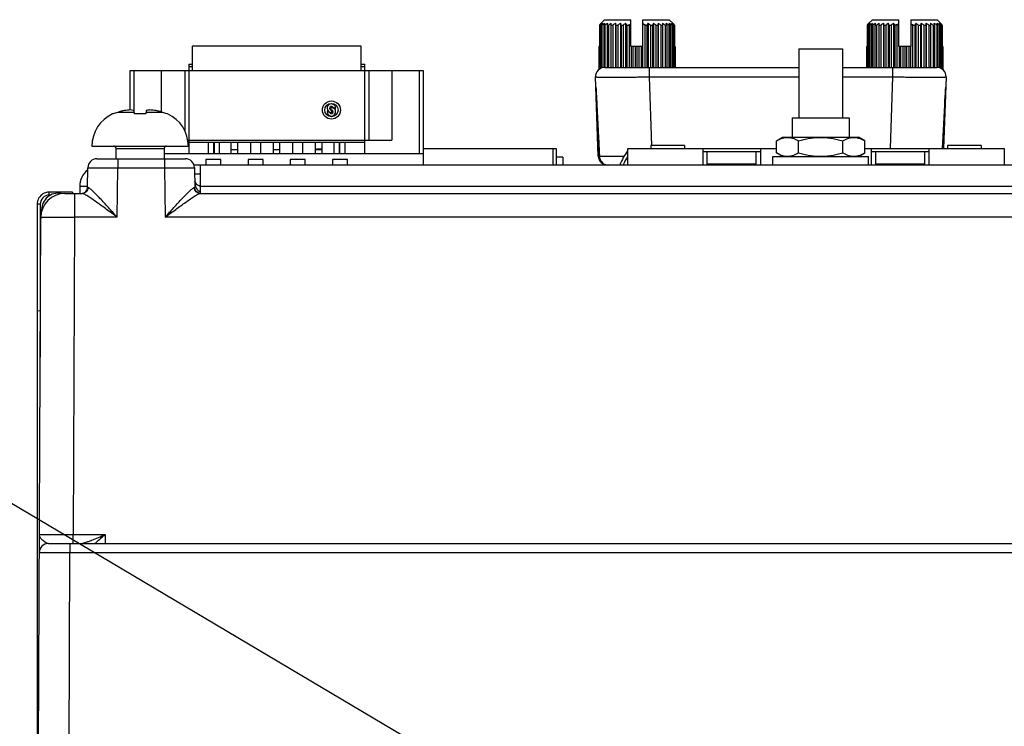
# Model space of a CAD drawing. Header units: inches. Extents: x 0 to 34, y 0 to 22.
# Tile 109 of 111: x 27.8 to 31.1, y 10.9 to 13.2. Entities that reach past the tile are written whole.
import ezdxf

# ---------------------------------------------------------------- set-up
doc = ezdxf.new("R2010")
doc.units = ezdxf.units.IN
doc.header["$LTSCALE"] = 1.87
doc.header["$MEASUREMENT"] = 0
doc.layers.get('0').update_dxf_attribs({"linetype": 'CONTINUOUS'})
doc.layers.add('02___PRT_ALL_AXES', color=7, linetype='CONTINUOUS')
doc.layers.add('DETAIL', color=7, linetype='CONTINUOUS')
doc.styles.get("Standard").update_dxf_attribs({"font": 'txt', "width": 0.8})
doc.dimstyles.get("Standard").update_dxf_attribs({"dimtxt": 0.125, "dimasz": 0.18, "dimexe": 0.125, "dimexo": 0.0625, "dimgap": 0.09, "dimtad": 0, "dimtih": 1, "dimtoh": 1, "dimdec": 3, "dimzin": 4, "dimdsep": 46, "dimtxsty": 'STANDARD', "dimblk": '_FILLED', "dimblk1": '_FILLED', "dimblk2": '_FILLED', "dimcen": 0.09, "dimadec": 0, "dimazin": 0, "dimtol": 1, "dimtp": 0.01, "dimtm": 0.01, "dimtfac": 1, "dimtdec": 3, "dimtofl": 0, "dimtmove": 0, "dimatfit": 3, "dimldrblk": '_FILLED', "dimfxl": 1, "dimtolj": 1, "dimtzin": 4, "dimarcsym": 0})

# ---------------------------------------------------------------- blocks, each defined once
blk = doc.blocks.new('_FILLED')
at = {"color": 0, "linetype": 'BYBLOCK'}
blk.add_solid([(0, 0), (-1, 0.174), (-1, -0.174)], dxfattribs=at)

msp = doc.modelspace()

# ---------------------------------------------------------------- linework, layer by layer
at = {"color": 7, "linetype": 'CONTINUOUS'}
for p, q in [((29.7409, 13.156), (29.7409, 13.0121)), ((29.7409, 13.156), (29.7427, 13.156)), ((29.7427, 13.156), (29.7427, 13.0135)), ((29.7579, 13.1739), (29.7453, 13.1614)), ((29.7464, 13.156), (29.7464, 13.0151)), ((29.7464, 13.156), (29.7493, 13.156)), ((29.7493, 13.156), (29.7493, 13.0164)), ((29.7548, 13.156), (29.7548, 13.0174)), ((29.7548, 13.156), (29.7588, 13.156)), ((29.7579, 13.1739), (29.8438, 13.1739)), ((29.7588, 13.156), (29.7588, 13.0179)), ((29.7658, 13.156), (29.7658, 13.0179)), ((29.7658, 13.156), (29.7708, 13.156)), ((29.7708, 13.156), (29.7708, 13.0179)), ((29.7793, 13.0179), (29.7793, 13.1622)), ((29.7793, 13.156), (29.7851, 13.156)), ((29.7851, 13.156), (29.7851, 13.0179)), ((29.7935, 13.1622), (29.7935, 13.0179)), ((29.7948, 13.156), (29.7948, 13.0179)), ((29.7948, 13.156), (29.8013, 13.156)), ((29.8013, 13.156), (29.8013, 13.0179)), ((29.8094, 13.1622), (29.8094, 13.0179)), ((29.812, 13.156), (29.812, 13.0179)), ((29.812, 13.156), (29.819, 13.156)), ((29.819, 13.156), (29.819, 13.0179)), ((29.8266, 13.1622), (29.8266, 13.0179)), ((29.8304, 13.156), (29.8304, 13.0179)), ((29.8304, 13.156), (29.8379, 13.156)), ((29.8353, 13.157), (29.839, 13.157)), ((29.8353, 13.157), (29.8353, 13.156)), ((29.8379, 13.156), (29.8379, 13.0179)), ((29.8438, 13.0859), (29.8438, 13.1739)), ((29.8828, 13.0859), (29.8828, 13.1739)), ((29.8828, 13.1739), (29.9687, 13.1739)), ((29.8877, 13.157), (29.8913, 13.157)), ((29.8888, 13.156), (29.8888, 13.0179)), ((29.8888, 13.156), (29.8962, 13.156)), ((29.8913, 13.156), (29.8913, 13.157)), ((29.8962, 13.156), (29.8962, 13.0179)), ((29.9, 13.1622), (29.9, 13.0179)), ((29.9076, 13.156), (29.9076, 13.0179)), ((29.9076, 13.156), (29.9147, 13.156)), ((29.9147, 13.156), (29.9147, 13.0179)), ((29.9173, 13.1622), (29.9173, 13.0179)), ((29.9253, 13.156), (29.9253, 13.0179)), ((29.9253, 13.156), (29.9319, 13.156)), ((29.9319, 13.156), (29.9319, 13.0179)), ((29.9332, 13.1622), (29.9332, 13.0179)), ((29.9416, 13.156), (29.9416, 13.0179)), ((29.9416, 13.156), (29.9474, 13.156)), ((29.9474, 13.1622), (29.9474, 13.0179)), ((29.9558, 13.156), (29.9558, 13.0179)), ((29.9558, 13.156), (29.9608, 13.156)), ((29.9608, 13.156), (29.9608, 13.0179)), ((29.9679, 13.156), (29.9679, 13.0179)), ((29.9679, 13.156), (29.9718, 13.156)), ((29.9814, 13.1614), (29.9687, 13.1739)), ((29.9718, 13.156), (29.9718, 13.0179)), ((29.9773, 13.156), (29.9773, 13.0179)), ((29.9773, 13.156), (29.9802, 13.156)), ((29.9802, 13.156), (29.9802, 13.0179)), ((29.9839, 13.156), (29.9839, 13.0179)), ((29.9839, 13.156), (29.9857, 13.156)), ((29.9857, 13.156), (29.9857, 13.0179)), ((30.6159, 13.156), (30.6159, 13.0179)), ((30.6159, 13.156), (30.6177, 13.156)), ((30.6177, 13.156), (30.6177, 13.0179)), ((30.6329, 13.1739), (30.6203, 13.1614)), ((30.6214, 13.156), (30.6214, 13.0179)), ((30.6214, 13.156), (30.6243, 13.156)), ((30.6243, 13.156), (30.6243, 13.0179)), ((30.6298, 13.156), (30.6298, 13.0179)), ((30.6298, 13.156), (30.6338, 13.156)), ((30.6329, 13.1739), (30.7188, 13.1739)), ((30.6338, 13.156), (30.6338, 13.0179)), ((30.6408, 13.156), (30.6408, 13.0179)), ((30.6408, 13.156), (30.6458, 13.156)), ((30.6458, 13.156), (30.6458, 13.0179)), ((30.6543, 13.0179), (30.6543, 13.1622)), ((30.6543, 13.156), (30.6601, 13.156)), ((30.6601, 13.156), (30.6601, 13.0179)), ((30.6685, 13.1622), (30.6685, 13.0179)), ((30.6698, 13.156), (30.6698, 13.0179)), ((30.6698, 13.156), (30.6763, 13.156)), ((30.6763, 13.156), (30.6763, 13.0179)), ((30.6844, 13.1622), (30.6844, 13.0179)), ((30.687, 13.156), (30.687, 13.0179)), ((30.687, 13.156), (30.694, 13.156)), ((30.694, 13.156), (30.694, 13.0179)), ((30.7016, 13.1622), (30.7016, 13.0179)), ((30.7054, 13.156), (30.7054, 13.0179)), ((30.7129, 13.156), (30.7054, 13.156)), ((30.714, 13.157), (30.7103, 13.157)), ((30.7103, 13.157), (30.7103, 13.156)), ((30.7129, 13.156), (30.7129, 13.0179)), ((30.7188, 13.0859), (30.7188, 13.1739)), ((30.7578, 13.1739), (30.7578, 13.0859)), ((30.7578, 13.1739), (30.8437, 13.1739)), ((30.7663, 13.157), (30.7627, 13.157)), ((30.7638, 13.156), (30.7638, 13.0179)), ((30.7638, 13.156), (30.7712, 13.156)), ((30.7663, 13.156), (30.7663, 13.157)), ((30.7712, 13.156), (30.7712, 13.0179)), ((30.775, 13.1622), (30.775, 13.0179)), ((30.7826, 13.156), (30.7826, 13.0179)), ((30.7826, 13.156), (30.7897, 13.156)), ((30.7897, 13.156), (30.7897, 13.0179)), ((30.7923, 13.1622), (30.7923, 13.0179)), ((30.8003, 13.156), (30.8003, 13.0179)), ((30.8003, 13.156), (30.8069, 13.156)), ((30.8069, 13.156), (30.8069, 13.0179)), ((30.8082, 13.1622), (30.8082, 13.0179)), ((30.8166, 13.156), (30.8166, 13.0179)), ((30.8166, 13.156), (30.8224, 13.156)), ((30.8224, 13.1622), (30.8224, 13.0179)), ((30.8308, 13.156), (30.8308, 13.0179)), ((30.8308, 13.156), (30.8358, 13.156)), ((30.8358, 13.156), (30.8358, 13.0179)), ((30.8429, 13.156), (30.8429, 13.0179)), ((30.8429, 13.156), (30.8468, 13.156)), ((30.8564, 13.1614), (30.8437, 13.1739)), ((30.8468, 13.156), (30.8468, 13.0174)), ((30.8523, 13.156), (30.8523, 13.0164)), ((30.8523, 13.156), (30.8552, 13.156)), ((30.8552, 13.156), (30.8552, 13.0151)), ((30.8589, 13.156), (30.8589, 13.0135)), ((30.8589, 13.156), (30.8607, 13.156)), ((30.8607, 13.156), (30.8607, 13.0121)), ((28.4112, 13.0083), (28.4112, 13.087)), ((28.9623, 13.087), (28.4112, 13.087)), ((28.9623, 13.0083), (28.9623, 13.087)), ((29.7385, 13.0859), (29.7385, 13.0101)), ((29.7409, 13.0859), (29.7385, 13.0859)), ((29.7391, 13.0859), (29.7391, 13.0106)), ((29.8828, 13.0859), (29.8438, 13.0859)), ((29.8447, 13.0859), (29.8447, 13.0179)), ((29.8497, 13.0859), (29.8497, 13.0179)), ((29.8573, 13.0859), (29.8573, 13.0179)), ((29.8633, 13.0859), (29.8633, 13.0179)), ((29.8693, 13.0859), (29.8693, 13.0179)), ((29.8769, 13.0859), (29.8769, 13.0179)), ((29.8819, 13.0859), (29.8819, 13.0179)), ((29.9882, 13.0859), (29.9857, 13.0859)), ((29.9876, 13.0859), (29.9876, 13.0179)), ((29.9882, 13.0859), (29.9882, 13.0179)), ((30.3919, 13.0784), (30.3919, 12.8534)), ((30.3919, 13.0784), (30.5349, 13.0784)), ((30.5349, 13.0784), (30.5349, 12.8534)), ((30.6135, 13.0859), (30.6135, 13.0179)), ((30.6159, 13.0859), (30.6135, 13.0859)), ((30.6141, 13.0859), (30.6141, 13.0179)), ((30.7578, 13.0859), (30.7188, 13.0859)), ((30.7197, 13.0859), (30.7197, 13.0179)), ((30.7247, 13.0859), (30.7247, 13.0179)), ((30.7323, 13.0859), (30.7323, 13.0179)), ((30.7383, 13.0859), (30.7383, 13.0179)), ((30.7443, 13.0859), (30.7443, 13.0179)), ((30.7519, 13.0859), (30.7519, 13.0179)), ((30.7569, 13.0859), (30.7569, 13.0179)), ((30.8632, 13.0859), (30.8607, 13.0859)), ((30.8626, 13.0859), (30.8626, 13.0106)), ((30.8632, 13.0859), (30.8632, 13.0101)), ((28.3993, 13.028), (28.3993, 12.7367)), ((28.3993, 13.028), (28.4112, 13.028)), ((28.9623, 13.028), (28.9741, 13.028)), ((28.9741, 12.7367), (28.9741, 13.028)), ((28.2084, 12.8789), (28.2084, 13.0083)), ((28.2084, 13.0083), (29.1651, 13.0083)), ((28.2202, 13.0083), (28.2202, 12.877)), ((28.3108, 12.8722), (28.3108, 13.0083)), ((28.3863, 13.0083), (28.3863, 12.8116)), ((28.4112, 13.0201), (28.3993, 13.0201)), ((28.9741, 13.0201), (28.9623, 13.0201)), ((28.9872, 13.0083), (28.9872, 12.78)), ((29.0627, 13.0083), (29.0627, 12.78)), ((29.1533, 12.7367), (29.1533, 13.0083)), ((29.1651, 13.0083), (29.1651, 12.6989)), ((29.7582, 13.0179), (30.3919, 13.0179)), ((29.9032, 13.0179), (29.9032, 12.9868)), ((30.5349, 13.0179), (30.8434, 13.0179)), ((30.6985, 13.0179), (30.6985, 12.9868)), ((29.7373, 12.7278), (29.7283, 12.9868)), ((29.9032, 12.9868), (29.911, 12.7629)), ((29.9032, 12.9868), (30.3919, 12.9868)), ((30.5349, 12.9868), (30.6985, 12.9868)), ((30.6985, 12.9868), (30.6903, 12.7528)), ((30.8734, 12.9868), (30.8652, 12.7528)), ((29.7294, 12.953), (29.7319, 12.9154)), ((30.8698, 12.9154), (30.8722, 12.953)), ((29.7308, 12.9155), (29.7316, 12.9153)), ((29.7319, 12.9154), (29.7317, 12.9153)), ((30.8698, 12.9154), (30.87, 12.9153)), ((30.8709, 12.9155), (30.87, 12.9153)), ((28.1527, 12.866), (28.1508, 12.866)), ((28.1667, 12.8712), (28.2218, 12.8712)), ((28.2223, 12.866), (28.2212, 12.8768)), ((28.2589, 12.866), (28.2223, 12.866)), ((28.26, 12.8768), (28.2589, 12.866)), ((28.2594, 12.8712), (28.3145, 12.8712)), ((28.3304, 12.866), (28.3285, 12.866)), ((28.865, 12.8787), (28.865, 12.8866)), ((28.8662, 12.8787), (28.8662, 12.8709)), ((30.3704, 12.8534), (30.3704, 12.7899)), ((30.3704, 12.8534), (30.5564, 12.8534)), ((30.5564, 12.8534), (30.5564, 12.7899)), ((28.3964, 12.78), (29.0627, 12.78)), ((28.9741, 12.7721), (28.3993, 12.7721)), ((28.4643, 12.7367), (28.4643, 12.7721)), ((28.4801, 12.7721), (28.4801, 12.7367)), ((28.4832, 12.7367), (28.4832, 12.7721)), ((28.4989, 12.7721), (28.4989, 12.7367)), ((28.5383, 12.7367), (28.5383, 12.7721)), ((28.5596, 12.7367), (28.5596, 12.7721)), ((28.6021, 12.7367), (28.6021, 12.7721)), ((28.6336, 12.7721), (28.6336, 12.7367)), ((28.6761, 12.7367), (28.6761, 12.7721)), ((28.6974, 12.7367), (28.6974, 12.7721)), ((28.7399, 12.7367), (28.7399, 12.7721)), ((28.7714, 12.7721), (28.7714, 12.7367)), ((28.8139, 12.7367), (28.8139, 12.7721)), ((28.8352, 12.7367), (28.8352, 12.7721)), ((28.8745, 12.7367), (28.8745, 12.7721)), ((28.8903, 12.7721), (28.8903, 12.7367)), ((28.8934, 12.7367), (28.8934, 12.7721)), ((28.9092, 12.7721), (28.9092, 12.7367)), ((29.7374, 12.7889), (29.7403, 12.7274)), ((30.3191, 12.7781), (30.3394, 12.7899)), ((30.3191, 12.7386), (30.3191, 12.7781)), ((30.3394, 12.7899), (30.5874, 12.7899)), ((30.3912, 12.7386), (30.3912, 12.7781)), ((30.5356, 12.7386), (30.5356, 12.7781)), ((30.6077, 12.7781), (30.5874, 12.7899)), ((30.6077, 12.7386), (30.6077, 12.7781)), ((28.0831, 12.7607), (28.3981, 12.7607)), ((28.1619, 12.7194), (28.1619, 12.7529)), ((28.1619, 12.7529), (28.3193, 12.7529)), ((28.3193, 12.7529), (28.3193, 12.7194)), ((28.3193, 12.7367), (29.1651, 12.7367)), ((28.5596, 12.7482), (28.5383, 12.7482)), ((28.6974, 12.7482), (28.6761, 12.7482)), ((28.8352, 12.7482), (28.8139, 12.7482)), ((28.8169, 12.7482), (28.8169, 12.7508)), ((29.1651, 12.7528), (29.5994, 12.7528)), ((29.5884, 12.7528), (29.5884, 12.6989)), ((29.5994, 12.7528), (29.5994, 12.6989)), ((29.8334, 12.6989), (29.8334, 12.7528)), ((29.8334, 12.7528), (30.3191, 12.7528)), ((29.9084, 12.7628), (29.9084, 12.7528)), ((30.0184, 12.7628), (29.9084, 12.7628)), ((30.0184, 12.7628), (30.0184, 12.7528)), ((30.0789, 12.7528), (30.0789, 12.6989)), ((30.0789, 12.7428), (30.2679, 12.7428)), ((30.0934, 12.6989), (30.0934, 12.7428)), ((30.2534, 12.6989), (30.2534, 12.7428)), ((30.2679, 12.6989), (30.2679, 12.7528)), ((30.3394, 12.7269), (30.3191, 12.7386)), ((30.5874, 12.7269), (30.6077, 12.7386)), ((30.6077, 12.7528), (31.0634, 12.7528)), ((30.6289, 12.7528), (30.6289, 12.6989)), ((30.6289, 12.7428), (30.8179, 12.7428)), ((30.6434, 12.6989), (30.6434, 12.7428)), ((30.8034, 12.6989), (30.8034, 12.7428)), ((30.8179, 12.6989), (30.8179, 12.7528)), ((30.8784, 12.7628), (30.8784, 12.7528)), ((30.9884, 12.7628), (30.8784, 12.7628)), ((30.9884, 12.7628), (30.9884, 12.7528)), ((31.0634, 12.7528), (31.0634, 12.6989)), ((28.0997, 12.7194), (28.3883, 12.7194)), ((28.1681, 12.7194), (28.1681, 12.6899)), ((28.3199, 12.7194), (28.3199, 12.6899)), ((28.4555, 12.717), (28.4555, 12.6989)), ((28.5046, 12.717), (28.4555, 12.717)), ((28.5046, 12.6989), (28.5046, 12.717)), ((28.5933, 12.717), (28.5933, 12.6989)), ((28.6424, 12.717), (28.5933, 12.717)), ((28.6424, 12.6989), (28.6424, 12.717)), ((28.7311, 12.717), (28.7311, 12.6989)), ((28.7802, 12.717), (28.7311, 12.717)), ((28.7802, 12.6989), (28.7802, 12.717)), ((28.8689, 12.717), (28.8689, 12.6989)), ((28.918, 12.717), (28.8689, 12.717)), ((28.918, 12.6989), (28.918, 12.717)), ((29.6214, 12.725), (29.5994, 12.725)), ((29.6214, 12.725), (29.6214, 12.6989)), ((29.741, 12.7276), (29.7403, 12.7274)), ((30.3074, 12.6989), (30.3074, 12.7269)), ((30.3074, 12.7269), (30.6194, 12.7269)), ((30.6194, 12.6989), (30.6194, 12.7269)), ((28.0686, 12.6254), (28.0697, 12.6899)), ((28.1653, 12.5287), (28.1681, 12.6899)), ((28.1681, 12.6899), (28.3199, 12.6899)), ((28.3199, 12.6899), (28.3227, 12.5287)), ((28.4183, 12.6899), (28.4194, 12.6242)), ((29.7673, 12.6989), (29.7673, 12.6992)), ((30.0934, 12.7028), (30.2534, 12.7028)), ((30.6434, 12.7028), (30.8034, 12.7028)), ((28.4213, 12.6415), (28.4212, 12.6415)), ((27.9436, 12.6007), (27.9436, 12.6105)), ((28.0201, 12.6105), (27.9436, 12.6105)), ((28.0201, 12.6105), (28.0201, 12.6061)), ((28.0702, 12.6254), (28.0686, 12.6254)), ((28.4178, 12.6254), (28.4189, 12.6254)), ((28.4382, 12.631), (28.4367, 12.631)), ((27.9491, 12.6007), (27.9436, 12.6007)), ((27.9947, 12.6061), (28.0508, 12.6061)), ((28.0261, 12.6061), (28.0261, 12.5287)), ((28.4371, 12.6061), (31.2821, 12.6061)), ((27.9042, 12.5711), (27.9042, 12.224)), ((27.9141, 12.5711), (27.9043, 12.5711)), ((27.9141, 12.5711), (27.9141, 12.2231)), ((27.9189, 12.5529), (27.9189, 12.5484)), ((27.9203, 12.5529), (27.9189, 12.5529)), ((27.9039, 9.7734), (27.9159, 12.5277)), ((28.0262, 12.5287), (28.0216, 11.4919)), ((28.1653, 12.5287), (28.0262, 12.5287)), ((31.2506, 12.5287), (28.3227, 12.5287)), ((27.9042, 12.224), (27.9141, 12.2231)), ((27.9043, 12.224), (27.9043, 9.8763)), ((27.9139, 12.2231), (27.9139, 12.0716)), ((28.0216, 11.4624), (28.0216, 11.4919)), ((28.0216, 11.4919), (28.1264, 11.4919)), ((28.1264, 11.4919), (28.1269, 11.4624)), ((27.9411, 11.4624), (31.3357, 11.4624)), ((28.0111, 11.4624), (28.0111, 11.4329)), ((28.0039, 9.7734), (28.0111, 11.4329)), ((28.0111, 11.4329), (31.2657, 11.4329))]:
    msp.add_line(p, q, dxfattribs=at)
for points in [[(29.7294, 12.953), (29.7298, 12.9453), (29.7306, 12.9341), (29.7313, 12.9229), (29.7317, 12.9153)], [(30.87, 12.9153), (30.8703, 12.9226), (30.871, 12.9338), (30.8718, 12.945), (30.8722, 12.9531)], [(29.7317, 12.9153), (29.7344, 12.853), (29.7374, 12.7889)], [(30.8625, 12.7528), (30.8643, 12.7887), (30.8672, 12.8528), (30.87, 12.9153)], [(28.4219, 12.6404), (28.4215, 12.6409), (28.4212, 12.6415)], [(28.4367, 12.631), (28.4349, 12.6311), (28.4331, 12.6313), (28.4315, 12.6318), (28.43, 12.6323), (28.4286, 12.633), (28.4274, 12.6338), (28.4263, 12.6347), (28.4252, 12.6358), (28.4242, 12.6369), (28.4232, 12.6382), (28.4222, 12.6397), (28.4219, 12.6404)], [(28.4368, 12.6062), (28.4335, 12.6068), (28.4304, 12.6079), (28.4276, 12.6095), (28.4252, 12.6114), (28.4233, 12.6135), (28.4219, 12.6157), (28.4208, 12.6178), (28.4201, 12.6199), (28.4197, 12.6217), (28.4195, 12.6233), (28.4194, 12.6242)]]:
    msp.add_lwpolyline(points, dxfattribs=at)
for radius in [0.0295, 0.0217]:
    msp.add_circle((28.8654, 12.8787), radius, dxfattribs=at)
for centre, radius, start, end in [((30.0271, 12.9289), 0.3653, 140.4782, 141.5574), ((30.0163, 12.8271), 0.4279, 128.4472, 129.7517), ((30.0531, 12.968), 0.3597, 147.3355, 148.4905), ((30.0275, 12.7991), 0.4525, 126.6417, 127.926), ((30.1366, 12.9967), 0.4137, 156.4262, 157.3514), ((30.0445, 12.7751), 0.4762, 125.6204, 126.8708), ((30.4328, 13.0151), 0.6817, 167.5448, 168.0731), ((30.0576, 12.7688), 0.4819, 125.285, 126.5306), ((30.0708, 12.7751), 0.4762, 125.6204, 126.8708), ((29.1278, 13.0151), 0.6817, 11.9269, 12.4552), ((30.0794, 12.7991), 0.4525, 126.6417, 127.926), ((29.4302, 12.9967), 0.4137, 22.6486, 23.5738), ((30.0926, 12.8271), 0.4279, 128.4472, 129.7517), ((29.5237, 12.968), 0.3597, 31.5095, 32.6645), ((30.1374, 12.8287), 0.4436, 132.2698, 132.4621), ((30.1043, 12.8653), 0.3943, 131.3447, 132.2918), ((29.6138, 12.8558), 0.4072, 47.7232, 48.6404), ((29.5893, 12.8287), 0.4436, 47.5379, 47.7302), ((30.1905, 12.9758), 0.3451, 147.3109, 148.515), ((29.6246, 12.8155), 0.4428, 50.2703, 51.5308), ((30.2799, 13.0038), 0.3957, 156.4051, 157.3725), ((29.6378, 12.7868), 0.468, 52.0953, 53.3371), ((30.5682, 13.0218), 0.6503, 167.5321, 168.0859), ((29.6558, 12.7751), 0.4762, 53.1292, 54.3796), ((29.669, 12.7688), 0.4819, 53.4694, 54.715), ((29.6821, 12.7751), 0.4762, 53.1292, 54.3796), ((29.3245, 13.0218), 0.6503, 11.9141, 12.4679), ((29.6898, 12.7868), 0.468, 52.0953, 53.3371), ((29.6066, 13.0038), 0.3957, 22.6275, 23.5949), ((29.7009, 12.8155), 0.4428, 50.2703, 51.5308), ((29.6859, 12.9758), 0.3451, 31.485, 32.6891), ((29.709, 12.9365), 0.3532, 38.4242, 39.5403), ((30.9021, 12.9289), 0.3653, 140.4782, 141.5574), ((30.8913, 12.8271), 0.4279, 128.4472, 129.7517), ((30.9281, 12.968), 0.3597, 147.3355, 148.4905), ((30.9025, 12.7991), 0.4525, 126.6417, 127.926), ((31.0116, 12.9967), 0.4137, 156.4262, 157.3514), ((30.9195, 12.7751), 0.4762, 125.6204, 126.8708), ((31.3078, 13.0151), 0.6817, 167.5448, 168.0731), ((30.9326, 12.7688), 0.4819, 125.285, 126.5306), ((30.9458, 12.7751), 0.4762, 125.6204, 126.8708), ((30.0028, 13.0151), 0.6817, 11.9269, 12.4552), ((30.9544, 12.7991), 0.4525, 126.6417, 127.926), ((30.3052, 12.9967), 0.4137, 22.6486, 23.5738), ((30.9676, 12.8271), 0.4279, 128.4472, 129.7517), ((30.3987, 12.968), 0.3597, 31.5095, 32.6645), ((31.0124, 12.8287), 0.4436, 132.2698, 132.4621), ((30.9793, 12.8653), 0.3943, 131.3447, 132.2918), ((30.4888, 12.8558), 0.4072, 47.7232, 48.6404), ((30.4643, 12.8287), 0.4436, 47.5379, 47.7302), ((31.0655, 12.9758), 0.3451, 147.3109, 148.515), ((30.4996, 12.8155), 0.4428, 50.2703, 51.5308), ((31.1549, 13.0038), 0.3957, 156.4051, 157.3725), ((30.5128, 12.7868), 0.468, 52.0953, 53.3371), ((31.4432, 13.0218), 0.6503, 167.5321, 168.0859), ((30.5308, 12.7751), 0.4762, 53.1292, 54.3796), ((30.544, 12.7688), 0.4819, 53.4694, 54.715), ((30.1995, 13.0218), 0.6503, 11.9141, 12.4679), ((30.5571, 12.7751), 0.4762, 53.1292, 54.3796), ((30.5648, 12.7868), 0.468, 52.0953, 53.3371), ((30.4816, 13.0038), 0.3957, 22.6275, 23.5949), ((30.5759, 12.8155), 0.4428, 50.2703, 51.5308), ((30.5609, 12.9758), 0.3451, 31.485, 32.6891), ((30.584, 12.9365), 0.3532, 38.4242, 39.5403), ((29.7582, 12.9879), 0.03, 90, 182), ((30.8434, 12.9879), 0.03, 358, 90), ((28.8654, 12.8846), 0.0138, 343.2845, 273.2758), ((29.733, 12.928), 0.0128, 263.7615, 264.6012), ((53.5002, 13.9715), 23.7918, 182.54413, 182.99682), ((7.0269, 13.975), 23.8664, 357.06466, 357.45541), ((30.8686, 12.928), 0.0128, 275.3989, 276.2382), ((28.1988, 12.7607), 0.1157, 114.4946, 180), ((28.2011, 12.7563), 0.1199, 106.7057, 113.8165), ((28.2406, 12.6249), 0.2571, 101.5959, 106.7092), ((28.2406, 12.625), 0.257, 103.8998, 104.7915), ((28.2406, 12.6249), 0.2571, 101.595, 103.09), ((28.2191, 12.6888), 0.1904, 92.9669, 99.1137), ((28.2622, 12.689), 0.1901, 80.882, 87.0374), ((28.2406, 12.6249), 0.2571, 73.2908, 78.4041), ((28.2406, 12.6249), 0.2571, 76.9097, 78.405), ((28.2406, 12.625), 0.257, 75.2081, 76.1068), ((28.2801, 12.7563), 0.1199, 66.1835, 73.2943), ((28.2824, 12.7607), 0.1157, 0, 65.5054), ((28.8654, 12.8728), 0.0138, 163.2845, 91.6372), ((28.8654, 12.8846), 0.0154, 210.7379, 249.7948), ((28.8654, 12.8846), 0.00597, 25.4437, 266.2196), ((28.8654, 12.8728), 0.00591, 206.1039, 82.3377), ((28.8654, 12.8728), 0.0154, 30.7379, 69.4407), ((28.154, 12.7529), 0.00787, 0, 90), ((28.3272, 12.7529), 0.00787, 90, 180), ((30.0034, 12.6228), 0.21, 144.1608, 158.7032), ((28.0997, 12.6894), 0.03, 90, 179), ((28.3883, 12.6894), 0.03, 1, 90), ((29.7673, 12.7289), 0.03, 182, 270), ((29.7702, 12.7289), 0.0299, 182.7562, 185.6159), ((29.7703, 12.7289), 0.03, 185.6304, 269.9994), ((30.0034, 12.6228), 0.2, 148.5165, 157.5725), ((29.7704, 12.728), 0.0292, 234.2937, 250.2735), ((29.7703, 12.7276), 0.0288, 250.2959, 252.8902), ((29.7703, 12.7278), 0.0289, 252.8942, 269.9686), ((28.4387, 12.6507), 0.0197, 181, 207.8854), ((27.9436, 12.5711), 0.0394, 108.0188, 161.9826), ((27.9437, 12.5709), 0.0396, 90.0738, 107.9519), ((28.0489, 12.6258), 0.0197, 275.6585, 359.0014), ((27.9439, 12.5711), 0.0396, 162.0386, 177.7053), ((27.9436, 12.5711), 0.0295, 89.9983, 180.0017), ((27.9947, 12.5274), 0.0787, 90, 179.75), ((27.9729, 12.5529), 0.054, 79.8133, 180), ((27.943, 12.5712), 0.0387, 177.7432, 179.9899), ((27.9411, 11.4324), 0.03, 90, 179.7502)]:
    msp.add_arc(centre, radius, start, end, dxfattribs=at)
for points, knots in [([(29.7283, 12.9868), (29.7283, 12.9868), (29.7283, 12.9868), (29.7283, 12.9868), (29.7284, 12.9868), (29.7285, 12.9868), (29.7286, 12.9868), (29.7287, 12.9867), (29.7289, 12.9867), (29.7292, 12.9867), (29.7296, 12.9867), (29.7302, 12.9867), (29.7309, 12.9867), (29.7317, 12.9866), (29.7325, 12.9866), (29.7335, 12.9866), (29.7346, 12.9866), (29.7363, 12.9866), (29.7386, 12.9865), (29.7417, 12.9865), (29.7452, 12.9865), (29.749, 12.9864), (29.7533, 12.9864), (29.7579, 12.9864), (29.7628, 12.9864), (29.77, 12.9864), (29.7799, 12.9864), (29.7926, 12.9864), (29.8063, 12.9864), (29.821, 12.9864), (29.8364, 12.9865), (29.8525, 12.9866), (29.8691, 12.9866), (29.8861, 12.9867), (29.8974, 12.9868), (29.9032, 12.9868)], [0, 0, 0, 0, 0.000107, 0.000346, 0.000731, 0.001265, 0.001947, 0.002779, 0.003761, 0.004892, 0.007603, 0.01091, 0.014812, 0.019307, 0.024392, 0.030065, 0.03632, 0.043156, 0.058552, 0.076215, 0.096102, 0.118167, 0.142355, 0.16861, 0.196868, 0.227061, 0.292957, 0.365662, 0.444478, 0.528643, 0.617348, 0.709736, 0.804921, 0.901986, 1, 1, 1, 1]), ([(30.6985, 12.9868), (30.7042, 12.9868), (30.7156, 12.9867), (30.7325, 12.9866), (30.7491, 12.9866), (30.7652, 12.9865), (30.7807, 12.9864), (30.7953, 12.9864), (30.8091, 12.9864), (30.8217, 12.9864), (30.8316, 12.9864), (30.8388, 12.9864), (30.8438, 12.9864), (30.8484, 12.9864), (30.8526, 12.9864), (30.8564, 12.9865), (30.8599, 12.9865), (30.863, 12.9865), (30.8653, 12.9866), (30.867, 12.9866), (30.8681, 12.9866), (30.8691, 12.9866), (30.87, 12.9866), (30.8708, 12.9867), (30.8714, 12.9867), (30.872, 12.9867), (30.8724, 12.9867), (30.8727, 12.9867), (30.8729, 12.9867), (30.873, 12.9868), (30.8732, 12.9868), (30.8732, 12.9868), (30.8733, 12.9868), (30.8733, 12.9868), (30.8734, 12.9868), (30.8734, 12.9868)], [0, 0, 0, 0, 0.098013, 0.195078, 0.290263, 0.382652, 0.471356, 0.555521, 0.634337, 0.707043, 0.772938, 0.803131, 0.831389, 0.857644, 0.881833, 0.903898, 0.923785, 0.941448, 0.956843, 0.963679, 0.969935, 0.975607, 0.980693, 0.985187, 0.98909, 0.992397, 0.995108, 0.996239, 0.997221, 0.998053, 0.998735, 0.999269, 0.999654, 0.999893, 1, 1, 1, 1]), ([(28.2212, 12.8768), (28.2202, 12.877), (28.2162, 12.878), (28.2122, 12.8786), (28.2092, 12.8789)], [0, 0, 0, 0, 0.253969, 1, 1, 1, 1]), ([(28.272, 12.8789), (28.271, 12.8788), (28.267, 12.8784), (28.263, 12.8776), (28.26, 12.8768)], [0, 0, 0, 0, 0.246609, 1, 1, 1, 1]), ([(30.3191, 12.7781), (30.3205, 12.779), (30.3234, 12.7806), (30.3293, 12.7835), (30.3353, 12.7859), (30.3414, 12.7876), (30.3452, 12.7884), (30.3483, 12.7889), (30.3513, 12.7892), (30.3551, 12.7894), (30.359, 12.7892), (30.362, 12.7889), (30.3651, 12.7884), (30.3689, 12.7876), (30.375, 12.7859), (30.381, 12.7835), (30.3869, 12.7806), (30.3898, 12.779), (30.3912, 12.7781)], [0, 0, 0, 0, 0.065942, 0.130793, 0.257161, 0.318859, 0.379737, 0.409942, 0.440032, 0.5, 0.559968, 0.590058, 0.620263, 0.681141, 0.742839, 0.869207, 0.934058, 1, 1, 1, 1]), ([(30.3912, 12.7781), (30.3971, 12.7798), (30.406, 12.7821), (30.4179, 12.7847), (30.4269, 12.7863), (30.436, 12.7876), (30.4451, 12.7886), (30.4542, 12.7892), (30.4634, 12.7894), (30.4726, 12.7892), (30.4817, 12.7886), (30.4908, 12.7876), (30.4999, 12.7863), (30.5089, 12.7847), (30.5208, 12.7821), (30.5297, 12.7798), (30.5356, 12.7781)], [0, 0, 0, 0, 0.124988, 0.187488, 0.249989, 0.312491, 0.374994, 0.437497, 0.5, 0.562503, 0.625006, 0.687509, 0.750011, 0.812512, 0.875012, 1, 1, 1, 1]), ([(30.5356, 12.7781), (30.537, 12.779), (30.5399, 12.7806), (30.5458, 12.7835), (30.5518, 12.7859), (30.5579, 12.7876), (30.5617, 12.7884), (30.5648, 12.7889), (30.5678, 12.7892), (30.5717, 12.7894), (30.5755, 12.7892), (30.5785, 12.7889), (30.5816, 12.7884), (30.5854, 12.7876), (30.5915, 12.7859), (30.5975, 12.7835), (30.6034, 12.7806), (30.6063, 12.779), (30.6077, 12.7781)], [0, 0, 0, 0, 0.065942, 0.130793, 0.257161, 0.318859, 0.379737, 0.409942, 0.440032, 0.5, 0.559968, 0.590058, 0.620263, 0.681141, 0.742839, 0.869207, 0.934058, 1, 1, 1, 1]), ([(30.3191, 12.7386), (30.3205, 12.7378), (30.3234, 12.7362), (30.3293, 12.7333), (30.3353, 12.7309), (30.3414, 12.7291), (30.3452, 12.7283), (30.3483, 12.7279), (30.3513, 12.7275), (30.3551, 12.7274), (30.359, 12.7275), (30.362, 12.7279), (30.3651, 12.7283), (30.3689, 12.7291), (30.375, 12.7309), (30.381, 12.7333), (30.3869, 12.7362), (30.3898, 12.7378), (30.3912, 12.7386)], [0, 0, 0, 0, 0.065942, 0.130793, 0.257161, 0.318859, 0.379737, 0.409942, 0.440032, 0.5, 0.559968, 0.590058, 0.620263, 0.681141, 0.742839, 0.869207, 0.934058, 1, 1, 1, 1]), ([(30.3912, 12.7386), (30.3971, 12.7369), (30.406, 12.7346), (30.4179, 12.732), (30.4269, 12.7304), (30.436, 12.7291), (30.4451, 12.7281), (30.4542, 12.7276), (30.4634, 12.7274), (30.4726, 12.7276), (30.4817, 12.7281), (30.4908, 12.7291), (30.4999, 12.7304), (30.5089, 12.732), (30.5208, 12.7346), (30.5297, 12.7369), (30.5356, 12.7386)], [0, 0, 0, 0, 0.124988, 0.187488, 0.249989, 0.312491, 0.374994, 0.437497, 0.5, 0.562503, 0.625006, 0.687509, 0.750011, 0.812512, 0.875012, 1, 1, 1, 1]), ([(30.5356, 12.7386), (30.537, 12.7378), (30.5399, 12.7362), (30.5458, 12.7333), (30.5518, 12.7309), (30.5579, 12.7291), (30.5617, 12.7283), (30.5648, 12.7279), (30.5678, 12.7275), (30.5717, 12.7274), (30.5755, 12.7275), (30.5785, 12.7279), (30.5816, 12.7283), (30.5854, 12.7291), (30.5915, 12.7309), (30.5975, 12.7333), (30.6034, 12.7362), (30.6063, 12.7378), (30.6077, 12.7386)], [0, 0, 0, 0, 0.065942, 0.130793, 0.257161, 0.318859, 0.379737, 0.409942, 0.440032, 0.5, 0.559968, 0.590058, 0.620263, 0.681141, 0.742839, 0.869207, 0.934058, 1, 1, 1, 1]), ([(29.7373, 12.7278), (29.7373, 12.7278), (29.7374, 12.7278), (29.7374, 12.7277), (29.7375, 12.7277), (29.7376, 12.7277), (29.7378, 12.7276), (29.7381, 12.7276), (29.7385, 12.7276), (29.7392, 12.7275), (29.7397, 12.7275), (29.7401, 12.7275)], [0, 0, 0, 0, 0.025204, 0.04701, 0.075905, 0.112121, 0.155758, 0.265435, 0.40504, 0.574372, 1, 1, 1, 1]), ([(29.741, 12.7276), (29.741, 12.7265), (29.7412, 12.7242), (29.7419, 12.7208), (29.743, 12.7176), (29.7445, 12.7145), (29.7462, 12.7115), (29.749, 12.708), (29.7516, 12.7056), (29.7534, 12.7043)], [0, 0, 0, 0, 0.125509, 0.251228, 0.376785, 0.502065, 0.627082, 0.751822, 1, 1, 1, 1]), ([(29.741, 12.7276), (29.7425, 12.7276), (29.7461, 12.7275), (29.7524, 12.7275), (29.7604, 12.7274), (29.77, 12.7274), (29.7811, 12.7274), (29.7985, 12.7274), (29.8123, 12.7274), (29.8218, 12.7274)], [0, 0, 0, 0, 0.056322, 0.134441, 0.233539, 0.352571, 0.490279, 0.645208, 1, 1, 1, 1]), ([(28.0697, 12.6899), (28.0697, 12.6899), (28.0698, 12.6899), (28.0698, 12.6899), (28.07, 12.6899), (28.0703, 12.69), (28.0708, 12.69), (28.0717, 12.69), (28.0727, 12.69), (28.074, 12.69), (28.0755, 12.69), (28.078, 12.6901), (28.0816, 12.6901), (28.0865, 12.6901), (28.0923, 12.6901), (28.0987, 12.6901), (28.1059, 12.6901), (28.1165, 12.6901), (28.1309, 12.6901), (28.1492, 12.69), (28.1617, 12.6899), (28.1681, 12.6899)], [0, 0, 0, 0, 0.00033, 0.001244, 0.002755, 0.004865, 0.01088, 0.019275, 0.030032, 0.043125, 0.058522, 0.076187, 0.118144, 0.168593, 0.227049, 0.292947, 0.365656, 0.444473, 0.617346, 0.804923, 1, 1, 1, 1]), ([(28.3199, 12.6899), (28.3263, 12.6899), (28.3388, 12.69), (28.357, 12.6901), (28.3715, 12.6901), (28.3821, 12.6901), (28.3892, 12.6901), (28.3957, 12.6901), (28.4014, 12.6901), (28.4064, 12.6901), (28.41, 12.6901), (28.4124, 12.69), (28.414, 12.69), (28.4153, 12.69), (28.4163, 12.69), (28.4171, 12.69), (28.4177, 12.69), (28.418, 12.6899), (28.4181, 12.6899), (28.4182, 12.6899), (28.4183, 12.6899), (28.4183, 12.6899)], [0, 0, 0, 0, 0.195077, 0.382654, 0.555527, 0.634344, 0.707053, 0.772951, 0.831407, 0.881856, 0.923813, 0.941478, 0.956875, 0.969968, 0.980725, 0.98912, 0.995135, 0.997245, 0.998756, 0.99967, 1, 1, 1, 1]), ([(28.4212, 12.6415), (28.4209, 12.6422), (28.4203, 12.6432), (28.4196, 12.6444), (28.4193, 12.6449), (28.4191, 12.6451)], [0, 0, 0, 0, 0.580811, 0.81848, 1, 1, 1, 1]), ([(28.4219, 12.631), (28.4216, 12.6321), (28.4211, 12.6339), (28.4205, 12.6362), (28.4202, 12.6375), (28.4199, 12.6386), (28.4198, 12.6393), (28.4196, 12.6398), (28.4195, 12.6401), (28.4194, 12.6403), (28.4193, 12.6402), (28.4193, 12.64), (28.4192, 12.6397), (28.4192, 12.6393), (28.4192, 12.6387), (28.4192, 12.6382), (28.4192, 12.6379)], [0, 0, 0, 0, 0.301177, 0.448791, 0.591849, 0.659907, 0.723083, 0.775702, 0.793949, 0.803768, 0.811229, 0.826718, 0.84874, 0.875043, 0.934871, 1, 1, 1, 1]), ([(28.0702, 12.6254), (28.0701, 12.6229), (28.0691, 12.6178), (28.0648, 12.6114), (28.0584, 12.6071), (28.0533, 12.6061), (28.0508, 12.6061)], [0, 0, 0, 0, 0.251916, 0.502695, 0.751902, 1, 1, 1, 1]), ([(28.1653, 12.5287), (28.1605, 12.534), (28.1511, 12.5446), (28.1369, 12.5602), (28.1231, 12.5753), (28.1098, 12.5896), (28.0992, 12.6007), (28.0911, 12.6088), (28.0857, 12.6141), (28.0808, 12.6186), (28.0766, 12.6221), (28.0735, 12.6242), (28.0714, 12.6252), (28.0706, 12.6254), (28.0702, 12.6254)], [0, 0, 0, 0, 0.157059, 0.312235, 0.463562, 0.608382, 0.742709, 0.804064, 0.860108, 0.909393, 0.95019, 0.980697, 0.991716, 1, 1, 1, 1]), ([(28.3227, 12.5287), (28.3274, 12.534), (28.3369, 12.5446), (28.351, 12.5602), (28.3648, 12.5753), (28.3781, 12.5896), (28.3888, 12.6007), (28.3969, 12.6088), (28.4023, 12.6141), (28.4072, 12.6186), (28.4114, 12.6221), (28.4145, 12.6242), (28.4165, 12.6252), (28.4174, 12.6254), (28.4178, 12.6254)], [0, 0, 0, 0, 0.157059, 0.312235, 0.463562, 0.608382, 0.742709, 0.804064, 0.860107, 0.909393, 0.95019, 0.980697, 0.991716, 1, 1, 1, 1]), ([(28.4371, 12.6061), (28.4346, 12.6061), (28.4296, 12.6071), (28.4232, 12.6114), (28.4189, 12.6178), (28.4178, 12.6229), (28.4178, 12.6254)], [0, 0, 0, 0, 0.248098, 0.497305, 0.748084, 1, 1, 1, 1]), ([(28.4189, 12.6254), (28.419, 12.6254), (28.4192, 12.6254), (28.4193, 12.6251), (28.4194, 12.6247), (28.4194, 12.6244), (28.4194, 12.6242)], [0, 0, 0, 0, 0.164846, 0.35808, 0.630466, 1, 1, 1, 1]), ([(28.4371, 12.6062), (28.4347, 12.6063), (28.4299, 12.6076), (28.424, 12.6119), (28.4199, 12.6181), (28.4189, 12.623), (28.4189, 12.6254)], [0, 0, 0, 0, 0.249431, 0.499201, 0.749438, 1, 1, 1, 1]), ([(28.438, 12.6117), (28.4368, 12.6117), (28.4345, 12.6122), (28.4315, 12.6139), (28.4291, 12.6163), (28.4264, 12.6198), (28.4239, 12.6248), (28.4225, 12.6289), (28.4219, 12.631)], [0, 0, 0, 0, 0.131287, 0.259388, 0.385015, 0.509258, 0.755561, 1, 1, 1, 1]), ([(28.4377, 12.6241), (28.4376, 12.6251), (28.4375, 12.6268), (28.4373, 12.6287), (28.4372, 12.6299), (28.437, 12.6305), (28.4369, 12.6308), (28.4368, 12.631), (28.4367, 12.631)], [0, 0, 0, 0, 0.414406, 0.726054, 0.838933, 0.921673, 0.974194, 1, 1, 1, 1]), ([(28.1653, 12.5287), (28.1596, 12.533), (28.1483, 12.5414), (28.1314, 12.5538), (28.1148, 12.5659), (28.0988, 12.5773), (28.086, 12.5862), (28.0763, 12.5927), (28.0697, 12.597), (28.0638, 12.6006), (28.0586, 12.6034), (28.0548, 12.6052), (28.0523, 12.6059), (28.0513, 12.6061), (28.0508, 12.6061)], [0, 0, 0, 0, 0.153661, 0.305681, 0.454324, 0.59724, 0.730903, 0.792599, 0.849572, 0.900486, 0.943686, 0.977318, 0.99006, 1, 1, 1, 1]), ([(28.3227, 12.5287), (28.3284, 12.533), (28.3397, 12.5414), (28.3566, 12.5538), (28.3732, 12.5659), (28.3892, 12.5773), (28.402, 12.5862), (28.4117, 12.5927), (28.4182, 12.597), (28.4242, 12.6006), (28.4294, 12.6034), (28.4331, 12.6052), (28.4356, 12.6059), (28.4367, 12.6061), (28.4371, 12.6061)], [0, 0, 0, 0, 0.153661, 0.305681, 0.454323, 0.597239, 0.730903, 0.792599, 0.849571, 0.900485, 0.943685, 0.977318, 0.99006, 1, 1, 1, 1]), ([(27.9159, 12.5277), (27.9159, 12.5277), (27.916, 12.5278), (27.9161, 12.5278), (27.9165, 12.5279), (27.9172, 12.5279), (27.9181, 12.528), (27.9193, 12.528), (27.9207, 12.5281), (27.9224, 12.5282), (27.9252, 12.5282), (27.9292, 12.5283), (27.9348, 12.5284), (27.9412, 12.5285), (27.9485, 12.5286), (27.9564, 12.5287), (27.9684, 12.5287), (27.9845, 12.5288), (28.0049, 12.5288), (28.019, 12.5288), (28.0262, 12.5287)], [0, 0, 0, 0, 0.000429, 0.001383, 0.005043, 0.01108, 0.019489, 0.030256, 0.043355, 0.058756, 0.076423, 0.118378, 0.168821, 0.227265, 0.293149, 0.365838, 0.444634, 0.617458, 0.80498, 1, 1, 1, 1]), ([(27.9114, 11.4923), (27.9114, 11.4923), (27.9115, 11.4923), (27.9115, 11.4922), (27.9117, 11.4922), (27.9119, 11.4922), (27.9122, 11.4922), (27.9128, 11.4922), (27.9136, 11.4922), (27.9148, 11.4921), (27.9162, 11.4921), (27.9179, 11.4921), (27.9207, 11.4921), (27.9247, 11.492), (27.9303, 11.492), (27.9367, 11.492), (27.9439, 11.4919), (27.9519, 11.4919), (27.9638, 11.4919), (27.98, 11.4919), (28.0004, 11.4919), (28.0145, 11.4919), (28.0216, 11.4919)], [0, 0, 0, 0, 0.000322, 0.001232, 0.002741, 0.004848, 0.007554, 0.010858, 0.019248, 0.03, 0.043088, 0.058481, 0.076142, 0.118091, 0.168534, 0.226984, 0.292879, 0.365587, 0.444406, 0.617293, 0.804892, 1, 1, 1, 1]), ([(27.9177, 11.4773), (27.9158, 11.4796), (27.9134, 11.4832), (27.9117, 11.4884), (27.9114, 11.491), (27.9114, 11.4923)], [0, 0, 0, 0, 0.53054, 0.770025, 1, 1, 1, 1]), ([(28.0434, 11.4624), (28.0464, 11.4624), (28.0527, 11.4634), (28.0624, 11.466), (28.0725, 11.4694), (28.0867, 11.4748), (28.1047, 11.4823), (28.1191, 11.4887), (28.1264, 11.4919)], [0, 0, 0, 0, 0.101459, 0.215864, 0.338404, 0.466103, 0.730335, 1, 1, 1, 1]), ([(28.0922, 11.4623), (28.098, 11.467), (28.1094, 11.4768), (28.1206, 11.4868), (28.1264, 11.4919)], [0, 0, 0, 0, 0.491076, 1, 1, 1, 1]), ([(27.9411, 11.4624), (27.939, 11.4624), (27.9344, 11.4638), (27.9284, 11.4675), (27.9226, 11.472), (27.9192, 11.4755), (27.9177, 11.4773)], [0, 0, 0, 0, 0.228396, 0.485151, 0.748644, 1, 1, 1, 1]), ([(27.9111, 11.4325), (27.9111, 11.4325), (27.9112, 11.4325), (27.9113, 11.4326), (27.9114, 11.4326), (27.9117, 11.4326), (27.9123, 11.4326), (27.9131, 11.4326), (27.9142, 11.4327), (27.9155, 11.4327), (27.9171, 11.4327), (27.9196, 11.4327), (27.9232, 11.4328), (27.9283, 11.4328), (27.9341, 11.4328), (27.9407, 11.4329), (27.9479, 11.4329), (27.9587, 11.4329), (27.9734, 11.4329), (27.9919, 11.4329), (28.0046, 11.4329), (28.0111, 11.4329)], [0, 0, 0, 0, 0.000328, 0.001241, 0.002751, 0.00486, 0.010872, 0.019266, 0.030022, 0.043113, 0.058509, 0.076173, 0.118128, 0.168576, 0.22703, 0.292928, 0.365636, 0.444454, 0.617332, 0.804915, 1, 1, 1, 1])]:
    msp.add_open_spline(points, degree=3, knots=knots, dxfattribs=at)
at = {"layer": '02___PRT_ALL_AXES', "color": 7, "linetype": 'CONTINUOUS'}
for p, q in [((28.8352, 12.7508), (28.8169, 12.7508)), ((28.4383, 12.6689), (28.4186, 12.6689)), ((28.0686, 12.6289), (28.0434, 12.6289))]:
    msp.add_line(p, q, dxfattribs=at)
at = {"layer": '02___PRT_ALL_AXES', "color": 3, "linetype": 'CONTINUOUS'}
for p, q in [((31.1634, 12.6989), (28.4167, 12.6989)), ((28.4383, 12.6061), (28.4383, 12.6989)), ((28.0434, 12.6289), (28.0434, 12.6061)), ((31.1634, 12.6289), (28.4383, 12.6289))]:
    msp.add_line(p, q, dxfattribs=at)
msp.add_arc((28.1134, 12.6289), 0.07, 128.9942, 180, dxfattribs=at)

# ---------------------------------------------------------------- leaders
at = {"layer": 'DETAIL', "color": 2, "linetype": 'CONTINUOUS'}
msp.add_leader([(29.588, 10.5446), (27.3465, 11.874), (27.1665, 11.874)], dimstyle='STANDARD', override={"dimtad": 0}, dxfattribs=at)

doc.saveas('drawing.dxf')
